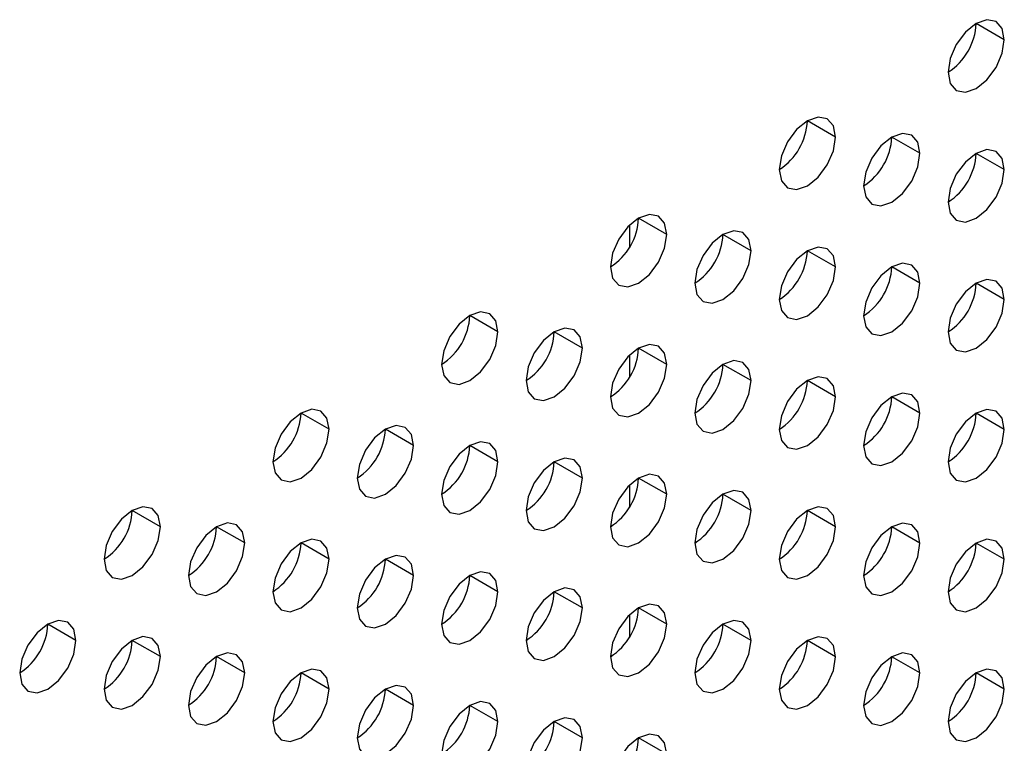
# Model space of a CAD drawing. Header units: millimetres. Extents: x 0 to 1118, y 0 to 864.
# Tile 202 of 256: x 952.73 to 955.21, y 636.91 to 638.73. Entities that reach past the tile are written whole.
import ezdxf

# ---------------------------------------------------------------- set-up
doc = ezdxf.new("R2010")
doc.units = ezdxf.units.MM

msp = doc.modelspace()

# ---------------------------------------------------------------- linework, layer by layer
at = {"color": 7, "linetype": 'Continuous', "lineweight": 25}
for p, q in [((955.2082, 638.6776), (955.1375, 638.7185)), ((954.784, 638.4327), (954.7133, 638.4735)), ((954.9961, 638.3919), (954.9254, 638.4327)), ((955.2082, 638.351), (955.1375, 638.3918)), ((954.3597, 638.1878), (954.289, 638.2286)), ((954.5719, 638.1469), (954.5011, 638.1878)), ((954.784, 638.1061), (954.7133, 638.1469)), ((954.9961, 638.0652), (954.9254, 638.1061)), ((955.2082, 638.0244), (955.1375, 638.0652)), ((953.9355, 637.9429), (953.8647, 637.9837)), ((954.1476, 637.902), (954.0769, 637.9428)), ((954.3597, 637.8612), (954.289, 637.902)), ((954.5719, 637.8203), (954.5011, 637.8611)), ((954.784, 637.7795), (954.7133, 637.8203)), ((954.9961, 637.7386), (954.9254, 637.7794)), ((953.5112, 637.6979), (953.4405, 637.7388)), ((955.2082, 637.6978), (955.1375, 637.7386)), ((953.7233, 637.6571), (953.6526, 637.6979)), ((953.9355, 637.6162), (953.8647, 637.6571)), ((954.1476, 637.5754), (954.0769, 637.6162)), ((954.3597, 637.5346), (954.289, 637.5754)), ((954.5719, 637.4937), (954.5011, 637.5345)), ((953.0869, 637.453), (953.0162, 637.4938)), ((954.784, 637.4529), (954.7133, 637.4937)), ((953.2991, 637.4122), (953.2283, 637.453)), ((954.9961, 637.412), (954.9254, 637.4528)), ((953.5112, 637.3713), (953.4405, 637.4121)), ((955.2082, 637.3712), (955.1375, 637.412)), ((953.7233, 637.3305), (953.6526, 637.3713)), ((953.9355, 637.2896), (953.8647, 637.3305)), ((954.1476, 637.2488), (954.0769, 637.2896)), ((954.3597, 637.2079), (954.289, 637.2488)), ((952.8748, 637.1672), (952.8041, 637.2081)), ((954.5719, 637.1671), (954.5011, 637.2079)), ((953.0869, 637.1264), (953.0162, 637.1672)), ((954.784, 637.1262), (954.7133, 637.1671)), ((953.2991, 637.0856), (953.2283, 637.1264)), ((954.9961, 637.0854), (954.9254, 637.1262)), ((953.5112, 637.0447), (953.4405, 637.0855)), ((955.2082, 637.0445), (955.1375, 637.0854)), ((953.7233, 637.0039), (953.6526, 637.0447)), ((953.9355, 636.963), (953.8647, 637.0038)), ((954.1476, 636.9222), (954.0769, 636.963)), ((954.3597, 636.8813), (954.289, 636.9221))]:
    msp.add_line(p, q, dxfattribs=at)
at = {"color": 8, "linetype": 'Continuous', "lineweight": 25}
for p, q in [((954.2658, 638.2106), (954.2658, 638.1546)), ((954.2658, 637.884), (954.2658, 637.828)), ((954.2658, 637.5574), (954.2658, 637.5014)), ((954.2658, 637.2308), (954.2658, 637.1748))]:
    msp.add_line(p, q, dxfattribs=at)
at = {"color": 7, "linetype": 'Continuous', "lineweight": 25, "flags": 128}
for points in [[(955.2082, 638.6776), (955.2029, 638.7058), (955.1875, 638.7234), (955.1646, 638.7279), (955.1375, 638.7185), (955.1105, 638.6966), (955.0875, 638.6657), (955.0722, 638.6303), (955.0668, 638.596)], [(955.0668, 638.596), (955.0722, 638.5678), (955.0875, 638.5502), (955.1105, 638.5457), (955.1375, 638.5552), (955.1646, 638.577), (955.1875, 638.6079), (955.2029, 638.6433), (955.2082, 638.6776)], [(954.784, 638.4327), (954.7786, 638.4608), (954.7633, 638.4785), (954.7403, 638.4829), (954.7133, 638.4735), (954.6862, 638.4517), (954.6633, 638.4208), (954.6479, 638.3854), (954.6426, 638.3511)], [(954.6426, 638.3511), (954.6479, 638.3229), (954.6633, 638.3053), (954.6862, 638.3008), (954.7133, 638.3102), (954.7403, 638.3321), (954.7633, 638.363), (954.7786, 638.3984), (954.784, 638.4327)], [(954.9961, 638.3919), (954.9907, 638.42), (954.9754, 638.4376), (954.9525, 638.4421), (954.9254, 638.4327), (954.8983, 638.4109), (954.8754, 638.3799), (954.8601, 638.3446), (954.8547, 638.3102)], [(955.2082, 638.351), (955.2029, 638.3792), (955.1875, 638.3968), (955.1646, 638.4013), (955.1375, 638.3918), (955.1105, 638.37), (955.0875, 638.3391), (955.0722, 638.3037), (955.0668, 638.2694)], [(954.8547, 638.3102), (954.8601, 638.2821), (954.8754, 638.2644), (954.8983, 638.26), (954.9254, 638.2694), (954.9525, 638.2912), (954.9754, 638.3222), (954.9907, 638.3575), (954.9961, 638.3919)], [(955.0668, 638.2694), (955.0722, 638.2412), (955.0875, 638.2236), (955.1105, 638.2191), (955.1375, 638.2285), (955.1646, 638.2504), (955.1875, 638.2813), (955.2029, 638.3167), (955.2082, 638.351)], [(954.3597, 638.1878), (954.3543, 638.2159), (954.339, 638.2336), (954.3161, 638.238), (954.289, 638.2286), (954.2619, 638.2068), (954.239, 638.1758), (954.2237, 638.1405), (954.2183, 638.1061)], [(954.5719, 638.1469), (954.5665, 638.1751), (954.5511, 638.1927), (954.5282, 638.1972), (954.5011, 638.1878), (954.4741, 638.1659), (954.4511, 638.135), (954.4358, 638.0997), (954.4304, 638.0653)], [(954.2183, 638.1061), (954.2237, 638.078), (954.239, 638.0604), (954.2619, 638.0559), (954.289, 638.0653), (954.3161, 638.0871), (954.339, 638.1181), (954.3543, 638.1534), (954.3597, 638.1878)], [(954.4304, 638.0653), (954.4358, 638.0372), (954.4511, 638.0195), (954.4741, 638.0151), (954.5011, 638.0245), (954.5282, 638.0463), (954.5511, 638.0772), (954.5665, 638.1126), (954.5719, 638.1469)], [(954.784, 638.1061), (954.7786, 638.1342), (954.7633, 638.1519), (954.7403, 638.1563), (954.7133, 638.1469), (954.6862, 638.1251), (954.6633, 638.0941), (954.6479, 638.0588), (954.6426, 638.0245)], [(954.6426, 638.0245), (954.6479, 637.9963), (954.6633, 637.9787), (954.6862, 637.9742), (954.7133, 637.9836), (954.7403, 638.0055), (954.7633, 638.0364), (954.7786, 638.0717), (954.784, 638.1061)], [(954.9961, 638.0652), (954.9907, 638.0934), (954.9754, 638.111), (954.9525, 638.1155), (954.9254, 638.1061), (954.8983, 638.0842), (954.8754, 638.0533), (954.8601, 638.018), (954.8547, 637.9836)], [(955.2082, 638.0244), (955.2029, 638.0525), (955.1875, 638.0702), (955.1646, 638.0746), (955.1375, 638.0652), (955.1105, 638.0434), (955.0875, 638.0125), (955.0722, 637.9771), (955.0668, 637.9428)], [(954.8547, 637.9836), (954.8601, 637.9555), (954.8754, 637.9378), (954.8983, 637.9334), (954.9254, 637.9428), (954.9525, 637.9646), (954.9754, 637.9956), (954.9907, 638.0309), (954.9961, 638.0652)], [(955.0668, 637.9428), (955.0722, 637.9146), (955.0875, 637.897), (955.1105, 637.8925), (955.1375, 637.9019), (955.1646, 637.9238), (955.1875, 637.9547), (955.2029, 637.99), (955.2082, 638.0244)], [(953.9355, 637.9429), (953.9301, 637.971), (953.9147, 637.9886), (953.8918, 637.9931), (953.8647, 637.9837), (953.8377, 637.9619), (953.8147, 637.9309), (953.7994, 637.8956), (953.794, 637.8612)], [(954.1476, 637.902), (954.1422, 637.9302), (954.1269, 637.9478), (954.1039, 637.9523), (954.0769, 637.9428), (954.0498, 637.921), (954.0269, 637.8901), (954.0115, 637.8547), (954.0062, 637.8204)], [(953.794, 637.8612), (953.7994, 637.8331), (953.8147, 637.8154), (953.8377, 637.811), (953.8647, 637.8204), (953.8918, 637.8422), (953.9147, 637.8732), (953.9301, 637.9085), (953.9355, 637.9429)], [(954.0062, 637.8204), (954.0115, 637.7922), (954.0269, 637.7746), (954.0498, 637.7701), (954.0769, 637.7795), (954.1039, 637.8014), (954.1269, 637.8323), (954.1422, 637.8677), (954.1476, 637.902)], [(954.3597, 637.8612), (954.3543, 637.8893), (954.339, 637.907), (954.3161, 637.9114), (954.289, 637.902), (954.2619, 637.8802), (954.239, 637.8492), (954.2237, 637.8139), (954.2183, 637.7795)], [(954.2183, 637.7795), (954.2237, 637.7514), (954.239, 637.7337), (954.2619, 637.7293), (954.289, 637.7387), (954.3161, 637.7605), (954.339, 637.7915), (954.3543, 637.8268), (954.3597, 637.8612)], [(954.5719, 637.8203), (954.5665, 637.8485), (954.5511, 637.8661), (954.5282, 637.8706), (954.5011, 637.8612), (954.4741, 637.8393), (954.4511, 637.8084), (954.4358, 637.773), (954.4304, 637.7387)], [(954.784, 637.7795), (954.7786, 637.8076), (954.7633, 637.8253), (954.7403, 637.8297), (954.7133, 637.8203), (954.6862, 637.7985), (954.6633, 637.7675), (954.6479, 637.7322), (954.6426, 637.6978)], [(954.4304, 637.7387), (954.4358, 637.7105), (954.4511, 637.6929), (954.4741, 637.6884), (954.5011, 637.6978), (954.5282, 637.7197), (954.5511, 637.7506), (954.5665, 637.786), (954.5719, 637.8203)], [(954.6426, 637.6978), (954.6479, 637.6697), (954.6633, 637.6521), (954.6862, 637.6476), (954.7133, 637.657), (954.7403, 637.6788), (954.7633, 637.7098), (954.7786, 637.7451), (954.784, 637.7795)], [(954.9961, 637.7386), (954.9907, 637.7668), (954.9754, 637.7844), (954.9525, 637.7889), (954.9254, 637.7795), (954.8983, 637.7576), (954.8754, 637.7267), (954.8601, 637.6913), (954.8547, 637.657)], [(953.5112, 637.6979), (953.5058, 637.7261), (953.4905, 637.7437), (953.4675, 637.7482), (953.4405, 637.7388), (953.4134, 637.7169), (953.3905, 637.686), (953.3752, 637.6507), (953.3698, 637.6163)], [(954.8547, 637.657), (954.8601, 637.6288), (954.8754, 637.6112), (954.8983, 637.6067), (954.9254, 637.6162), (954.9525, 637.638), (954.9754, 637.6689), (954.9907, 637.7043), (954.9961, 637.7386)], [(955.2082, 637.6978), (955.2029, 637.7259), (955.1875, 637.7436), (955.1646, 637.748), (955.1375, 637.7386), (955.1105, 637.7168), (955.0875, 637.6858), (955.0722, 637.6505), (955.0668, 637.6161)], [(953.7233, 637.6571), (953.7179, 637.6852), (953.7026, 637.7029), (953.6797, 637.7073), (953.6526, 637.6979), (953.6256, 637.6761), (953.6026, 637.6451), (953.5873, 637.6098), (953.5819, 637.5755)], [(953.3698, 637.6163), (953.3752, 637.5882), (953.3905, 637.5705), (953.4134, 637.5661), (953.4405, 637.5755), (953.4675, 637.5973), (953.4905, 637.6282), (953.5058, 637.6636), (953.5112, 637.6979)], [(955.0668, 637.6161), (955.0722, 637.588), (955.0875, 637.5704), (955.1105, 637.5659), (955.1375, 637.5753), (955.1646, 637.5971), (955.1875, 637.6281), (955.2029, 637.6634), (955.2082, 637.6978)], [(953.5819, 637.5755), (953.5873, 637.5473), (953.6026, 637.5297), (953.6256, 637.5252), (953.6526, 637.5346), (953.6797, 637.5565), (953.7026, 637.5874), (953.7179, 637.6227), (953.7233, 637.6571)], [(953.9355, 637.6162), (953.9301, 637.6444), (953.9147, 637.662), (953.8918, 637.6665), (953.8647, 637.6571), (953.8377, 637.6352), (953.8147, 637.6043), (953.7994, 637.569), (953.794, 637.5346)], [(953.794, 637.5346), (953.7994, 637.5065), (953.8147, 637.4888), (953.8377, 637.4844), (953.8647, 637.4938), (953.8918, 637.5156), (953.9147, 637.5466), (953.9301, 637.5819), (953.9355, 637.6162)], [(954.1476, 637.5754), (954.1422, 637.6035), (954.1269, 637.6212), (954.1039, 637.6256), (954.0769, 637.6162), (954.0498, 637.5944), (954.0269, 637.5635), (954.0115, 637.5281), (954.0062, 637.4938)], [(954.3597, 637.5346), (954.3543, 637.5627), (954.339, 637.5803), (954.3161, 637.5848), (954.289, 637.5754), (954.2619, 637.5535), (954.239, 637.5226), (954.2237, 637.4873), (954.2183, 637.4529)], [(954.0062, 637.4938), (954.0115, 637.4656), (954.0269, 637.448), (954.0498, 637.4435), (954.0769, 637.4529), (954.1039, 637.4748), (954.1269, 637.5057), (954.1422, 637.541), (954.1476, 637.5754)], [(954.2183, 637.4529), (954.2237, 637.4248), (954.239, 637.4071), (954.2619, 637.4027), (954.289, 637.4121), (954.3161, 637.4339), (954.339, 637.4649), (954.3543, 637.5002), (954.3597, 637.5346)], [(954.5719, 637.4937), (954.5665, 637.5218), (954.5511, 637.5395), (954.5282, 637.5439), (954.5011, 637.5345), (954.4741, 637.5127), (954.4511, 637.4818), (954.4358, 637.4464), (954.4304, 637.4121)], [(953.0869, 637.453), (953.0815, 637.4812), (953.0662, 637.4988), (953.0433, 637.5033), (953.0162, 637.4939), (952.9892, 637.472), (952.9662, 637.4411), (952.9509, 637.4057), (952.9455, 637.3714)], [(954.784, 637.4529), (954.7786, 637.481), (954.7633, 637.4986), (954.7403, 637.5031), (954.7133, 637.4937), (954.6862, 637.4719), (954.6633, 637.4409), (954.6479, 637.4056), (954.6426, 637.3712)], [(954.4304, 637.4121), (954.4358, 637.3839), (954.4511, 637.3663), (954.4741, 637.3618), (954.5011, 637.3712), (954.5282, 637.3931), (954.5511, 637.424), (954.5665, 637.4594), (954.5719, 637.4937)], [(953.2991, 637.4122), (953.2937, 637.4403), (953.2783, 637.458), (953.2554, 637.4624), (953.2283, 637.453), (953.2013, 637.4312), (953.1783, 637.4002), (953.163, 637.3649), (953.1576, 637.3305)], [(954.9961, 637.412), (954.9907, 637.4402), (954.9754, 637.4578), (954.9525, 637.4623), (954.9254, 637.4528), (954.8983, 637.431), (954.8754, 637.4001), (954.8601, 637.3647), (954.8547, 637.3304)], [(952.9455, 637.3714), (952.9509, 637.3432), (952.9662, 637.3256), (952.9892, 637.3211), (953.0162, 637.3305), (953.0433, 637.3524), (953.0662, 637.3833), (953.0815, 637.4187), (953.0869, 637.453)], [(954.6426, 637.3712), (954.6479, 637.3431), (954.6633, 637.3254), (954.6862, 637.321), (954.7133, 637.3304), (954.7403, 637.3522), (954.7633, 637.3832), (954.7786, 637.4185), (954.784, 637.4529)], [(953.1576, 637.3305), (953.163, 637.3024), (953.1783, 637.2847), (953.2013, 637.2803), (953.2283, 637.2897), (953.2554, 637.3115), (953.2783, 637.3425), (953.2937, 637.3778), (953.2991, 637.4122)], [(953.5112, 637.3713), (953.5058, 637.3995), (953.4905, 637.4171), (953.4675, 637.4216), (953.4405, 637.4122), (953.4134, 637.3903), (953.3905, 637.3594), (953.3752, 637.324), (953.3698, 637.2897)], [(954.8547, 637.3304), (954.8601, 637.3022), (954.8754, 637.2846), (954.8983, 637.2801), (954.9254, 637.2895), (954.9525, 637.3114), (954.9754, 637.3423), (954.9907, 637.3777), (954.9961, 637.412)], [(955.2082, 637.3712), (955.2029, 637.3993), (955.1875, 637.4169), (955.1646, 637.4214), (955.1375, 637.412), (955.1105, 637.3902), (955.0875, 637.3592), (955.0722, 637.3239), (955.0668, 637.2895)], [(953.7233, 637.3305), (953.7179, 637.3586), (953.7026, 637.3763), (953.6797, 637.3807), (953.6526, 637.3713), (953.6256, 637.3495), (953.6026, 637.3185), (953.5873, 637.2832), (953.5819, 637.2488)], [(953.3698, 637.2897), (953.3752, 637.2615), (953.3905, 637.2439), (953.4134, 637.2394), (953.4405, 637.2488), (953.4675, 637.2707), (953.4905, 637.3016), (953.5058, 637.337), (953.5112, 637.3713)], [(955.0668, 637.2895), (955.0722, 637.2614), (955.0875, 637.2437), (955.1105, 637.2393), (955.1375, 637.2487), (955.1646, 637.2705), (955.1875, 637.3015), (955.2029, 637.3368), (955.2082, 637.3712)], [(953.5819, 637.2488), (953.5873, 637.2207), (953.6026, 637.2031), (953.6256, 637.1986), (953.6526, 637.208), (953.6797, 637.2298), (953.7026, 637.2608), (953.7179, 637.2961), (953.7233, 637.3305)], [(953.9355, 637.2896), (953.9301, 637.3178), (953.9147, 637.3354), (953.8918, 637.3399), (953.8647, 637.3305), (953.8377, 637.3086), (953.8147, 637.2777), (953.7994, 637.2423), (953.794, 637.208)], [(953.794, 637.208), (953.7994, 637.1798), (953.8147, 637.1622), (953.8377, 637.1577), (953.8647, 637.1672), (953.8918, 637.189), (953.9147, 637.2199), (953.9301, 637.2553), (953.9355, 637.2896)], [(954.1476, 637.2488), (954.1422, 637.2769), (954.1269, 637.2946), (954.1039, 637.299), (954.0769, 637.2896), (954.0498, 637.2678), (954.0269, 637.2368), (954.0115, 637.2015), (954.0062, 637.1671)], [(954.3597, 637.2079), (954.3543, 637.2361), (954.339, 637.2537), (954.3161, 637.2582), (954.289, 637.2488), (954.2619, 637.2269), (954.239, 637.196), (954.2237, 637.1607), (954.2183, 637.1263)], [(954.0062, 637.1671), (954.0115, 637.139), (954.0269, 637.1214), (954.0498, 637.1169), (954.0769, 637.1263), (954.1039, 637.1481), (954.1269, 637.1791), (954.1422, 637.2144), (954.1476, 637.2488)], [(952.8748, 637.1672), (952.8694, 637.1954), (952.8541, 637.213), (952.8311, 637.2175), (952.8041, 637.2081), (952.777, 637.1862), (952.7541, 637.1553), (952.7388, 637.12), (952.7334, 637.0856)], [(954.2183, 637.1263), (954.2237, 637.0982), (954.239, 637.0805), (954.2619, 637.0761), (954.289, 637.0855), (954.3161, 637.1073), (954.339, 637.1382), (954.3543, 637.1736), (954.3597, 637.2079)], [(954.5719, 637.1671), (954.5665, 637.1952), (954.5511, 637.2129), (954.5282, 637.2173), (954.5011, 637.2079), (954.4741, 637.1861), (954.4511, 637.1551), (954.4358, 637.1198), (954.4304, 637.0854)], [(952.7334, 637.0856), (952.7388, 637.0575), (952.7541, 637.0398), (952.777, 637.0354), (952.8041, 637.0448), (952.8311, 637.0666), (952.8541, 637.0976), (952.8694, 637.1329), (952.8748, 637.1672)], [(953.0869, 637.1264), (953.0815, 637.1545), (953.0662, 637.1722), (953.0433, 637.1766), (953.0162, 637.1672), (952.9892, 637.1454), (952.9662, 637.1145), (952.9509, 637.0791), (952.9455, 637.0448)], [(954.4304, 637.0854), (954.4358, 637.0573), (954.4511, 637.0397), (954.4741, 637.0352), (954.5011, 637.0446), (954.5282, 637.0665), (954.5511, 637.0974), (954.5665, 637.1327), (954.5719, 637.1671)], [(954.784, 637.1262), (954.7786, 637.1544), (954.7633, 637.172), (954.7403, 637.1765), (954.7133, 637.1671), (954.6862, 637.1452), (954.6633, 637.1143), (954.6479, 637.079), (954.6426, 637.0446)], [(953.2991, 637.0856), (953.2937, 637.1137), (953.2783, 637.1313), (953.2554, 637.1358), (953.2283, 637.1264), (953.2013, 637.1046), (953.1783, 637.0736), (953.163, 637.0383), (953.1576, 637.0039)], [(954.9961, 637.0854), (954.9907, 637.1135), (954.9754, 637.1312), (954.9525, 637.1356), (954.9254, 637.1262), (954.8983, 637.1044), (954.8754, 637.0734), (954.8601, 637.0381), (954.8547, 637.0038)], [(952.9455, 637.0448), (952.9509, 637.0166), (952.9662, 636.999), (952.9892, 636.9945), (953.0162, 637.0039), (953.0433, 637.0258), (953.0662, 637.0567), (953.0815, 637.092), (953.0869, 637.1264)], [(954.6426, 637.0446), (954.6479, 637.0165), (954.6633, 636.9988), (954.6862, 636.9944), (954.7133, 637.0038), (954.7403, 637.0256), (954.7633, 637.0565), (954.7786, 637.0919), (954.784, 637.1262)], [(953.1576, 637.0039), (953.163, 636.9758), (953.1783, 636.9581), (953.2013, 636.9537), (953.2283, 636.9631), (953.2554, 636.9849), (953.2783, 637.0159), (953.2937, 637.0512), (953.2991, 637.0856)], [(953.5112, 637.0447), (953.5058, 637.0728), (953.4905, 637.0905), (953.4675, 637.0949), (953.4405, 637.0855), (953.4134, 637.0637), (953.3905, 637.0328), (953.3752, 636.9974), (953.3698, 636.9631)], [(954.8547, 637.0038), (954.8601, 636.9756), (954.8754, 636.958), (954.8983, 636.9535), (954.9254, 636.9629), (954.9525, 636.9848), (954.9754, 637.0157), (954.9907, 637.051), (954.9961, 637.0854)], [(955.2082, 637.0445), (955.2029, 637.0727), (955.1875, 637.0903), (955.1646, 637.0948), (955.1375, 637.0854), (955.1105, 637.0635), (955.0875, 637.0326), (955.0722, 636.9973), (955.0668, 636.9629)], [(953.3698, 636.9631), (953.3752, 636.9349), (953.3905, 636.9173), (953.4134, 636.9128), (953.4405, 636.9222), (953.4675, 636.9441), (953.4905, 636.975), (953.5058, 637.0104), (953.5112, 637.0447)], [(953.7233, 637.0039), (953.7179, 637.032), (953.7026, 637.0496), (953.6797, 637.0541), (953.6526, 637.0447), (953.6256, 637.0229), (953.6026, 636.9919), (953.5873, 636.9566), (953.5819, 636.9222)], [(955.0668, 636.9629), (955.0722, 636.9348), (955.0875, 636.9171), (955.1105, 636.9127), (955.1375, 636.9221), (955.1646, 636.9439), (955.1875, 636.9749), (955.2029, 637.0102), (955.2082, 637.0445)], [(953.9355, 636.963), (953.9301, 636.9912), (953.9147, 637.0088), (953.8918, 637.0133), (953.8647, 637.0038), (953.8377, 636.982), (953.8147, 636.9511), (953.7994, 636.9157), (953.794, 636.8814)], [(953.5819, 636.9222), (953.5873, 636.8941), (953.6026, 636.8764), (953.6256, 636.872), (953.6526, 636.8814), (953.6797, 636.9032), (953.7026, 636.9342), (953.7179, 636.9695), (953.7233, 637.0039)], [(953.794, 636.8814), (953.7994, 636.8532), (953.8147, 636.8356), (953.8377, 636.8311), (953.8647, 636.8405), (953.8918, 636.8624), (953.9147, 636.8933), (953.9301, 636.9287), (953.9355, 636.963)], [(954.1476, 636.9222), (954.1422, 636.9503), (954.1269, 636.9679), (954.1039, 636.9724), (954.0769, 636.963), (954.0498, 636.9412), (954.0269, 636.9102), (954.0115, 636.8749), (954.0062, 636.8405)], [(954.0062, 636.8405), (954.0115, 636.8124), (954.0269, 636.7947), (954.0498, 636.7903), (954.0769, 636.7997), (954.1039, 636.8215), (954.1269, 636.8525), (954.1422, 636.8878), (954.1476, 636.9222)], [(954.3597, 636.8813), (954.3543, 636.9095), (954.339, 636.9271), (954.3161, 636.9316), (954.289, 636.9222), (954.2619, 636.9003), (954.239, 636.8694), (954.2237, 636.834), (954.2183, 636.7997)]]:
    msp.add_lwpolyline(points, dxfattribs=at)
at = {"color": 7, "linetype": 'Continuous', "lineweight": 25}
for centre in [(954.984, 638.7254), (954.5598, 638.4805), (954.7719, 638.4397), (954.984, 638.3988), (954.1355, 638.2356), (954.3476, 638.1947), (954.5598, 638.1539), (954.7719, 638.1131), (954.984, 638.0722), (953.7112, 637.9907), (953.9234, 637.9498), (954.1355, 637.909), (954.3476, 637.8681), (954.5598, 637.8273), (954.7719, 637.7864), (953.287, 637.7457), (954.984, 637.7456), (953.4991, 637.7049), (953.7112, 637.6641), (953.9234, 637.6232), (954.1355, 637.5824), (954.3476, 637.5415), (952.8627, 637.5008), (954.5598, 637.5007), (953.0748, 637.46), (954.7719, 637.4598), (953.287, 637.4191), (954.984, 637.419), (953.4991, 637.3783), (953.7112, 637.3374), (953.9234, 637.2966), (954.1355, 637.2557), (952.6506, 637.2151), (954.3476, 637.2149), (952.8627, 637.1742), (954.5598, 637.174), (953.0748, 637.1334), (954.7719, 637.1332), (953.287, 637.0925), (954.984, 637.0924), (953.4991, 637.0517), (953.7112, 637.0108), (953.9234, 636.97), (954.1355, 636.9291)]:
    msp.add_arc(centre, 0.1537, 302.6055, 357.3945, dxfattribs=at)

doc.saveas('drawing.dxf')
